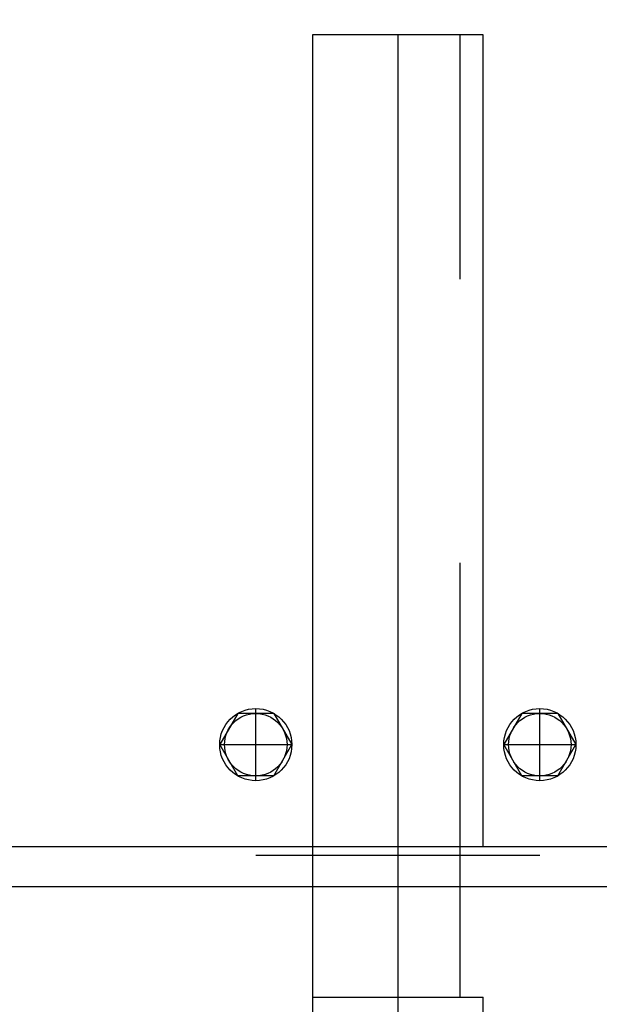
# Model space of a CAD drawing. Header units: metres. Extents: x 70279.8 to 70377.7, y 409251.8 to 409331.5.
# Tile 170 of 244: x 70322.967 to 70323.171, y 409323.048 to 409323.394. Entities that reach past the tile are written whole.
import ezdxf

# ---------------------------------------------------------------- set-up
doc = ezdxf.new("R2010")
doc.units = ezdxf.units.M
for name, pattern in [('DASHED', [0.75, 0.5, -0.25]), ('NASCOSTA', [9.525, 6.35, -3.175]), ('TRATTOPUNTO', [25.4, 12.7, -6.35, 0, -6.35])]:
    doc.linetypes.add(name, pattern=pattern)

# ---------------------------------------------------------------- blocks, each defined once
blk = doc.blocks.new('A$C22F33A84')
at = {"color": 0, "linetype": 'Continuous'}
for p, q in [((1.7, 19.05), (12.7, 25.4)), ((23.7, 19.05), (12.7, 25.4)), ((1.7, 6.35), (1.7, 19.05)), ((23.7, 6.35), (23.7, 19.05)), ((1.7, 6.35), (12.7, 0)), ((23.7, 6.35), (12.7, 0))]:
    blk.add_line(p, q, dxfattribs=at)
blk.add_circle((12.7, 12.7), 12.7)
blk.add_circle((12.7, 12.7), 11, dxfattribs=at)
blk = doc.blocks.new('Reactor_20170118')
at = {"color": 7, "ltscale": 0.1}
for p, q in [((-170, -1211), (-230, -1211)), ((-230, -1211), (-230, -1497)), ((-200, -1211), (-200, -2050)), ((-170, -1497), (-170, -1211)), ((850, -1497), (-850, -1497)), ((-631, -1511), (631, -1511))]:
    blk.add_line(p, q, dxfattribs=at)
at = {"color": 7, "linetype": 'NASCOSTA', "ltscale": 0.1}
for p, q in [((-178, -1497), (-178, -1211)), ((-230, -1497), (-230, -2050)), ((-178, -1550), (-178, -1497)), ((-170, -2050), (-170, -1497)), ((850, -1500), (-850, -1500)), ((-230, -1550), (-170, -1550))]:
    blk.add_line(p, q, dxfattribs=at)
at = {"color": 7, "linetype": 'TRATTOPUNTO', "ltscale": 0.1}
for p, q in [((-250, -1473.7), (-250, -1448.3)), ((-150, -1473.7), (-150, -1448.3)), ((-262.7, -1461), (-237.3, -1461)), ((-162.7, -1461), (-137.3, -1461))]:
    blk.add_line(p, q, dxfattribs=at)
at = {"color": 7, "rotation": 89.99999999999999}
for p in [(-237.3, -1473.7), (-137.3, -1473.7)]:
    blk.add_blockref('A$C22F33A84', p, dxfattribs=at)

msp = doc.modelspace()

# ---------------------------------------------------------------- hatches: boundary and pattern name
at = {"linetype": 'DASHED'}
h = msp.add_hatch(dxfattribs=at)
h.set_pattern_fill('ANSI31', color=256)
h.set_pattern_definition([(45, (70275, 409260.7), (-0.08838835, 0.08838835), [])])
h.paths.add_polyline_path([(70318.6, 409327.65), (70318.6, 409321.45981, -0.267949), (70318.9, 409321.45981), (70318.9, 409327.35), (70323.54019, 409327.35, -0.131652), (70323.5, 409327.5, -0.131652), (70323.54019, 409327.65)])

# ---------------------------------------------------------------- block references
at = {"xscale": 0.001, "yscale": 0.001, "zscale": 0.001}
msp.add_blockref('Reactor_20170118', (70323.3, 409324.6), dxfattribs=at)

doc.saveas('drawing.dxf')
